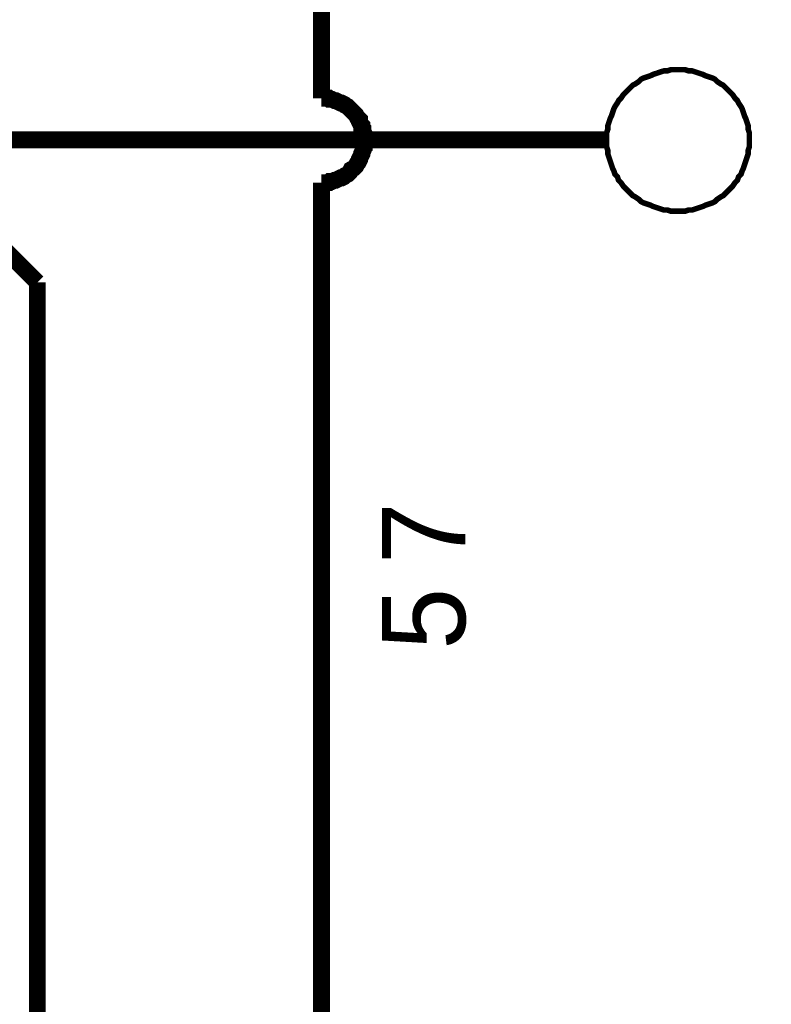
# Model space of a CAD drawing. Extents: x 0 to 22, y 0 to 17.
# Tile 52 of 58: x 17.8 to 18.3, y 11.9 to 12.6. Entities that reach past the tile are written whole.
import ezdxf

# ---------------------------------------------------------------- set-up
doc = ezdxf.new("R2010")
doc.units = 0
doc.layers.add('SHEET', color=255, linetype='CONTINUOUS')

msp = doc.modelspace()

# ---------------------------------------------------------------- linework, layer by layer
at = {"layer": 'SHEET'}
for points, const_width in [([(17.99947, 12.52922), (17.99947, 12.79967), (17.79998, 12.79967)], 0.0118), ([(18.19979, 12.5), (18.19979, 12.5025), (18.19979, 12.50501), (18.20062, 12.50751), (18.20062, 12.51002), (18.20146, 12.51252), (18.20229, 12.51503), (18.20313, 12.51669), (18.20396, 12.5192), (18.2048, 12.5217), (18.20563, 12.52337), (18.2073, 12.52588), (18.20813, 12.52755), (18.2098, 12.52922), (18.21147, 12.53172), (18.21314, 12.53339), (18.21481, 12.53506), (18.21648, 12.53673), (18.21815, 12.5384), (18.21982, 12.53923), (18.22232, 12.5409), (18.22399, 12.54257), (18.22566, 12.54341), (18.22817, 12.54424), (18.23067, 12.54508), (18.23234, 12.54591), (18.23484, 12.54674), (18.23735, 12.54758), (18.23985, 12.54841), (18.24236, 12.54841), (18.24486, 12.54925), (18.24736, 12.54925), (18.24987, 12.54925)], 0.0039), ([(18.19979, 12.5), (18.19979, 12.5025), (18.19979, 12.50501), (18.20062, 12.50751), (18.20062, 12.51002), (18.20146, 12.51252), (18.20229, 12.51503), (18.20313, 12.51669), (18.20396, 12.5192), (18.2048, 12.5217), (18.20563, 12.52337), (18.2073, 12.52588), (18.20813, 12.52755), (18.2098, 12.52922), (18.21147, 12.53172), (18.21314, 12.53339), (18.21481, 12.53506), (18.21648, 12.53673), (18.21815, 12.5384), (18.21982, 12.53923), (18.22232, 12.5409), (18.22399, 12.54257), (18.22566, 12.54341), (18.22817, 12.54424), (18.23067, 12.54508), (18.23234, 12.54591), (18.23484, 12.54674), (18.23735, 12.54758), (18.23985, 12.54841), (18.24236, 12.54841), (18.24486, 12.54925), (18.24736, 12.54925), (18.24987, 12.54925)], 0.0039), ([(18.24987, 12.54925), (18.24987, 12.54925)], 0.0039), ([(18.24987, 12.54925), (18.25237, 12.54925), (18.25488, 12.54925), (18.25738, 12.54841), (18.25988, 12.54841), (18.26239, 12.54758), (18.26489, 12.54674), (18.2674, 12.54591), (18.26906, 12.54508), (18.27157, 12.54424), (18.27407, 12.54341), (18.27574, 12.54257), (18.27741, 12.5409), (18.27992, 12.53923), (18.28158, 12.5384), (18.28325, 12.53673), (18.28492, 12.53506), (18.28659, 12.53339), (18.28826, 12.53172), (18.28993, 12.52922), (18.2916, 12.52755), (18.29243, 12.52588), (18.2941, 12.52337), (18.29494, 12.5217), (18.29577, 12.5192), (18.29661, 12.51669), (18.29744, 12.51503), (18.29828, 12.51252), (18.29911, 12.51002), (18.29911, 12.50751), (18.29995, 12.50501), (18.29995, 12.5025), (18.29995, 12.5)], 0.0039), ([(18.24987, 12.54925), (18.24987, 12.54925)], 0.0039), ([(18.24987, 12.54925), (18.25237, 12.54925), (18.25488, 12.54925), (18.25738, 12.54841), (18.25988, 12.54841), (18.26239, 12.54758), (18.26489, 12.54674), (18.2674, 12.54591), (18.26906, 12.54508), (18.27157, 12.54424), (18.27407, 12.54341), (18.27574, 12.54257), (18.27741, 12.5409), (18.27992, 12.53923), (18.28158, 12.5384), (18.28325, 12.53673), (18.28492, 12.53506), (18.28659, 12.53339), (18.28826, 12.53172), (18.28993, 12.52922), (18.2916, 12.52755), (18.29243, 12.52588), (18.2941, 12.52337), (18.29494, 12.5217), (18.29577, 12.5192), (18.29661, 12.51669), (18.29744, 12.51503), (18.29828, 12.51252), (18.29911, 12.51002), (18.29911, 12.50751), (18.29995, 12.50501), (18.29995, 12.5025), (18.29995, 12.5)], 0.0039), ([(18.02952, 12.5), (18.02952, 12.50167), (18.02952, 12.50334), (18.02952, 12.50417), (18.02868, 12.50584), (18.02868, 12.50751), (18.02785, 12.50835), (18.02785, 12.51002), (18.02701, 12.51085), (18.02618, 12.51252), (18.02618, 12.51419), (18.02534, 12.51503), (18.02451, 12.51586), (18.02367, 12.51753), (18.02284, 12.51836), (18.022, 12.5192), (18.02034, 12.52087), (18.0195, 12.5217), (18.01867, 12.52254), (18.01783, 12.52337), (18.01616, 12.52421), (18.01533, 12.52504), (18.01366, 12.52588), (18.01282, 12.52588), (18.01115, 12.52671), (18.00948, 12.52755), (18.00865, 12.52755), (18.00698, 12.52838), (18.00531, 12.52838), (18.00448, 12.52922), (18.00281, 12.52922), (18.00114, 12.52922), (17.99947, 12.52922)], 0.0118), ([(17.99947, 12.52922), (17.99947, 12.52922), (17.99947, 12.52922), (17.99947, 12.52922), (17.99947, 12.52922), (17.99947, 12.52922), (17.99947, 12.52922), (17.99947, 12.52922), (17.99947, 12.52922), (17.99947, 12.52922), (17.99947, 12.52922), (17.99947, 12.52922), (17.99947, 12.52922), (17.99947, 12.52922), (17.99947, 12.52922), (17.99947, 12.52922), (17.99947, 12.52922), (17.99947, 12.52922), (17.99947, 12.52922), (17.99947, 12.52922), (17.99947, 12.52922), (17.99947, 12.52922), (17.99947, 12.52922), (17.99947, 12.52922), (17.99947, 12.52922), (17.99947, 12.52922), (17.99947, 12.52922), (17.99947, 12.52922), (17.99947, 12.52922), (17.99947, 12.52922), (17.99947, 12.52922), (17.99947, 12.52922), (17.99947, 12.52922)], 0.0118), ([(17.64975, 12.5), (18.14971, 12.5)], 0.0118), ([(17.79998, 12.39983), (17.69983, 12.5)], 0.0118), ([(17.99947, 12.46995), (18.00114, 12.46995), (18.00281, 12.46995), (18.00448, 12.46995), (18.00531, 12.47078), (18.00698, 12.47078), (18.00865, 12.47162), (18.00948, 12.47162), (18.01115, 12.47245), (18.01282, 12.47329), (18.01366, 12.47329), (18.01533, 12.47412), (18.01616, 12.47496), (18.01783, 12.47579), (18.01867, 12.47663), (18.0195, 12.47746), (18.02034, 12.47913), (18.022, 12.47997), (18.02284, 12.4808), (18.02367, 12.48164), (18.02451, 12.48331), (18.02534, 12.48414), (18.02618, 12.48581), (18.02618, 12.48664), (18.02701, 12.48831), (18.02785, 12.48998), (18.02785, 12.49082), (18.02868, 12.49249), (18.02868, 12.49416), (18.02952, 12.49499), (18.02952, 12.49666), (18.02952, 12.49833), (18.02952, 12.5)], 0.0118), ([(18.19979, 12.5), (18.14971, 12.5)], 0.0118), ([(18.24987, 12.44992), (18.24736, 12.44992), (18.24486, 12.44992), (18.24236, 12.45075), (18.23985, 12.45075), (18.23735, 12.45159), (18.23484, 12.45242), (18.23234, 12.45326), (18.23067, 12.45409), (18.22817, 12.45492), (18.22566, 12.45576), (18.22399, 12.45659), (18.22232, 12.45826), (18.21982, 12.45993), (18.21815, 12.46077), (18.21648, 12.46244), (18.21481, 12.46411), (18.21314, 12.46578), (18.21147, 12.46745), (18.2098, 12.46995), (18.20813, 12.47162), (18.2073, 12.47412), (18.20563, 12.47579), (18.2048, 12.4783), (18.20396, 12.47997), (18.20313, 12.48247), (18.20229, 12.48497), (18.20146, 12.48748), (18.20062, 12.48998), (18.20062, 12.49249), (18.19979, 12.49499), (18.19979, 12.4975), (18.19979, 12.5)], 0.0039), ([(18.19979, 12.5), (18.19979, 12.5)], 0.0039), ([(18.24987, 12.44992), (18.24736, 12.44992), (18.24486, 12.44992), (18.24236, 12.45075), (18.23985, 12.45075), (18.23735, 12.45159), (18.23484, 12.45242), (18.23234, 12.45326), (18.23067, 12.45409), (18.22817, 12.45492), (18.22566, 12.45576), (18.22399, 12.45659), (18.22232, 12.45826), (18.21982, 12.45993), (18.21815, 12.46077), (18.21648, 12.46244), (18.21481, 12.46411), (18.21314, 12.46578), (18.21147, 12.46745), (18.2098, 12.46995), (18.20813, 12.47162), (18.2073, 12.47412), (18.20563, 12.47579), (18.2048, 12.4783), (18.20396, 12.47997), (18.20313, 12.48247), (18.20229, 12.48497), (18.20146, 12.48748), (18.20062, 12.48998), (18.20062, 12.49249), (18.19979, 12.49499), (18.19979, 12.4975), (18.19979, 12.5)], 0.0039), ([(18.19979, 12.5), (18.19979, 12.5)], 0.0039), ([(18.29995, 12.5), (18.29995, 12.4975), (18.29995, 12.49499), (18.29911, 12.49249), (18.29911, 12.48998), (18.29828, 12.48748), (18.29744, 12.48497), (18.29661, 12.48247), (18.29577, 12.47997), (18.29494, 12.4783), (18.2941, 12.47579), (18.29243, 12.47412), (18.2916, 12.47162), (18.28993, 12.46995), (18.28826, 12.46745), (18.28659, 12.46578), (18.28492, 12.46411), (18.28325, 12.46244), (18.28158, 12.46077), (18.27992, 12.45993), (18.27741, 12.45826), (18.27574, 12.45659), (18.27407, 12.45576), (18.27157, 12.45492), (18.26906, 12.45409), (18.2674, 12.45326), (18.26489, 12.45242), (18.26239, 12.45159), (18.25988, 12.45075), (18.25738, 12.45075), (18.25488, 12.44992), (18.25237, 12.44992), (18.24987, 12.44992)], 0.0039), ([(18.29995, 12.5), (18.29995, 12.4975), (18.29995, 12.49499), (18.29911, 12.49249), (18.29911, 12.48998), (18.29828, 12.48748), (18.29744, 12.48497), (18.29661, 12.48247), (18.29577, 12.47997), (18.29494, 12.4783), (18.2941, 12.47579), (18.29243, 12.47412), (18.2916, 12.47162), (18.28993, 12.46995), (18.28826, 12.46745), (18.28659, 12.46578), (18.28492, 12.46411), (18.28325, 12.46244), (18.28158, 12.46077), (18.27992, 12.45993), (18.27741, 12.45826), (18.27574, 12.45659), (18.27407, 12.45576), (18.27157, 12.45492), (18.26906, 12.45409), (18.2674, 12.45326), (18.26489, 12.45242), (18.26239, 12.45159), (18.25988, 12.45075), (18.25738, 12.45075), (18.25488, 12.44992), (18.25237, 12.44992), (18.24987, 12.44992)], 0.0039), ([(18.29995, 12.5), (18.29995, 12.5), (18.29995, 12.5), (18.29995, 12.5), (18.29995, 12.5), (18.29995, 12.5), (18.29995, 12.5), (18.29995, 12.5), (18.29995, 12.5), (18.29995, 12.5), (18.29995, 12.5), (18.29995, 12.5), (18.29995, 12.5), (18.29995, 12.5), (18.29995, 12.5), (18.29995, 12.5), (18.29995, 12.5), (18.29995, 12.5), (18.29995, 12.5), (18.29995, 12.5), (18.29995, 12.5), (18.29995, 12.5), (18.29995, 12.5), (18.29995, 12.5), (18.29995, 12.5), (18.29995, 12.5), (18.29995, 12.5), (18.29995, 12.5), (18.29995, 12.5), (18.29995, 12.5), (18.29995, 12.5), (18.29995, 12.5), (18.29995, 12.5)], 0.0039), ([(18.29995, 12.5), (18.29995, 12.5)], 0.0039), ([(18.29995, 12.5), (18.29995, 12.5), (18.29995, 12.5), (18.29995, 12.5), (18.29995, 12.5), (18.29995, 12.5), (18.29995, 12.5), (18.29995, 12.5), (18.29995, 12.5), (18.29995, 12.5), (18.29995, 12.5), (18.29995, 12.5), (18.29995, 12.5), (18.29995, 12.5), (18.29995, 12.5), (18.29995, 12.5), (18.29995, 12.5), (18.29995, 12.5), (18.29995, 12.5), (18.29995, 12.5), (18.29995, 12.5), (18.29995, 12.5), (18.29995, 12.5), (18.29995, 12.5), (18.29995, 12.5), (18.29995, 12.5), (18.29995, 12.5), (18.29995, 12.5), (18.29995, 12.5), (18.29995, 12.5), (18.29995, 12.5), (18.29995, 12.5), (18.29995, 12.5)], 0.0039), ([(18.29995, 12.5), (18.29995, 12.5)], 0.0039), ([(18.59959, 10), (17.99947, 10), (17.99947, 12.46995)], 0.0118), ([(18.59959, 9.79967), (17.79998, 9.79967), (17.79998, 12.39983)], 0.0118)]:
    msp.add_lwpolyline(points, dxfattribs=dict(at, const_width=const_width))

# ---------------------------------------------------------------- texts
for s, p in [('7', (18.10046, 12.202)), ('5', (18.10046, 12.1419))]:
    msp.add_text(s, height=0.05843, rotation=90, dxfattribs=at).set_placement(p)

doc.saveas('drawing.dxf')
